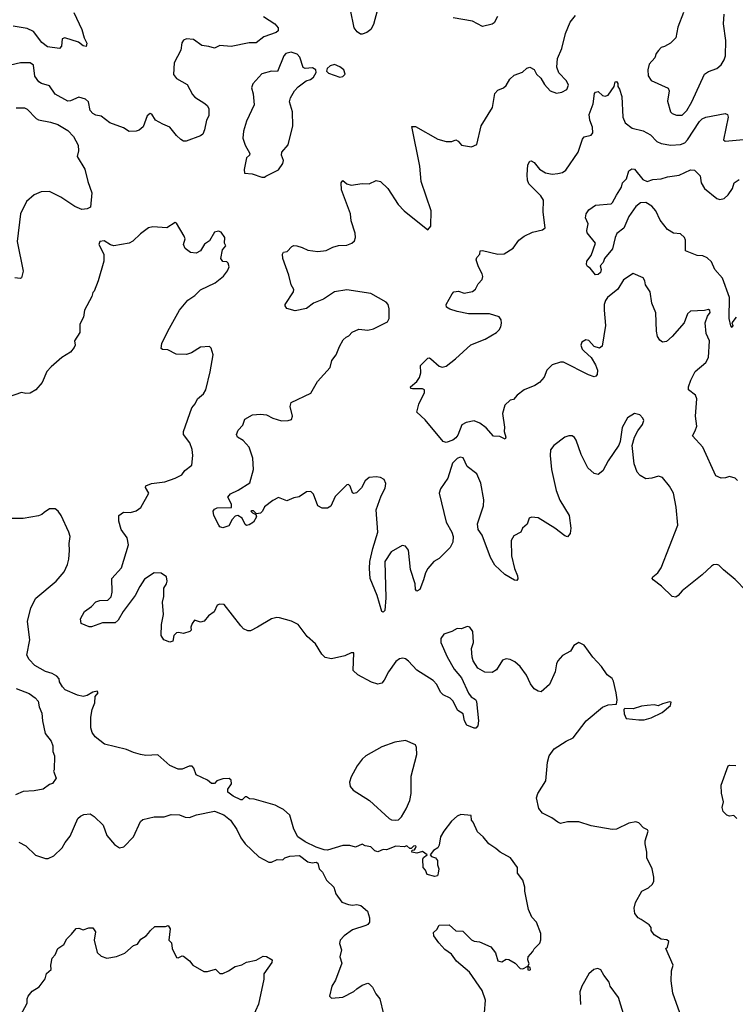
# Model space of a CAD drawing. Extents: x 2133489 to 2292442, y 756223 to 916462.
# Tile 145 of 256: x 2178481 to 2183607, y 812286 to 819334. Entities that reach past the tile are written whole.
import ezdxf

# ---------------------------------------------------------------- set-up
doc = ezdxf.new("R2010")
doc.units = 0

msp = doc.modelspace()

# ---------------------------------------------------------------- linework, layer by layer
at = {"layer": '0CON20XD'}
for points in [[(2181042.3, 819397.7), (2181015, 819298.8), (2180995, 819264), (2180966.9, 819243.1), (2180935, 819230), (2180921.2, 819231.2), (2180897.3, 819247.3), (2180877.5, 819275), (2180850, 819405)], [(2180226.2, 819356.2), (2180308, 819305), (2180332, 819275), (2180331.2, 819255), (2180318.3, 819241.7), (2180229.3, 819210.7), (2180175, 819168.9), (2180125, 819167.8), (2179995, 819142.5), (2179915, 819149.2), (2179875, 819130.8), (2179835, 819142.9), (2179785, 819148.6), (2179725, 819192.5), (2179675, 819196), (2179655, 819187.5), (2179642, 819168), (2179635.6, 819115), (2179586.8, 819025), (2179582.5, 818942.5), (2179605, 818912.2), (2179680, 818870), (2179718.6, 818798.6), (2179735, 818780), (2179807.5, 818735), (2179826.4, 818716.4), (2179836.7, 818695), (2179835.7, 818645), (2179820, 818615), (2179805.5, 818545), (2179792.5, 818515), (2179775, 818502.9), (2179674.1, 818464.1), (2179655, 818464.3), (2179635, 818475.8), (2179602.9, 818505), (2179555, 818563.8), (2179505.8, 818585.8), (2179453.3, 818615), (2179426.4, 818656.4), (2179415, 818662.5), (2179393.3, 818645), (2179365, 818567.5), (2179336.1, 818543.9), (2179315, 818536.7), (2179265, 818534), (2179225, 818558.8), (2179126.7, 818595), (2179065, 818644.2), (2179025, 818650), (2179005, 818662), (2178986.2, 818685), (2178973.3, 818745), (2178952.5, 818765), (2178905, 818778.8), (2178845, 818752.5), (2178825, 818750), (2178735, 818801.2), (2178695, 818859.2), (2178636.8, 818876.8), (2178618.7, 818888.7), (2178589.7, 818929.7), (2178579.5, 819009.5), (2178555, 819025.6), (2178485.5, 819025.5), (2178415, 819008.7)], [(2178868, 819385), (2178925, 819263.3), (2178942.5, 819205), (2178962.5, 819165), (2178957.3, 819142.7), (2178935, 819147.3), (2178901.9, 819171.9), (2178805, 819204), (2178784.3, 819195.7), (2178780, 819145), (2178765, 819127.1), (2178679.3, 819139.3), (2178640.4, 819170.4), (2178579.8, 819249.8), (2178535, 819270), (2178435, 819287.5)], [(2181806.4, 815896.4), (2181785, 816016.2), (2181755, 816082), (2181686.7, 816135), (2181656.8, 816196.8), (2181635, 816201.2), (2181615, 816193.8), (2181581.7, 816158.3), (2181547.5, 816052.5), (2181495.7, 815975), (2181485.7, 815945), (2181536.1, 815736.1), (2181576.2, 815665), (2181586.2, 815635), (2181583.3, 815595), (2181563.6, 815556.4), (2181485, 815477.5), (2181447.5, 815455), (2181403.3, 815405), (2181386.7, 815375), (2181374, 815325), (2181345.8, 815255), (2181325, 815244), (2181316.2, 815255), (2181314.4, 815295), (2181279.1, 815399.1), (2181266.6, 815536.6), (2181245, 815565.8), (2181220.3, 815569.7), (2181141.4, 815525), (2181097.3, 815455), (2181102.5, 815195), (2181095.5, 815105), (2181085, 815092), (2181075, 815096.7), (2181041.4, 815211.4), (2180991.6, 815335), (2180985.8, 815405.8), (2180989.8, 815455), (2181010.3, 815549.7), (2181047.1, 815665), (2181033.6, 815826.4), (2181070, 815925), (2181098.8, 815981.2), (2181103.8, 816015), (2181091.7, 816041.7), (2181065, 816056.2), (2181035, 816062), (2180985, 816056.2), (2180955, 816033.3), (2180928.3, 815981.7), (2180893.3, 815946.7), (2180875, 815942.5), (2180865, 815947.5), (2180848.8, 815995), (2180835, 816006.7), (2180825, 816003.3), (2180739.7, 815920.3), (2180708.8, 815851.2), (2180685, 815836.2), (2180648.3, 815838.3), (2180617.5, 815855), (2180585, 815937.5), (2180565, 815956), (2180535, 815954.2), (2180481.7, 815918.3), (2180445, 815911.4), (2180395, 815890), (2180335, 815912.5), (2180295, 815893.3), (2180235, 815848), (2180218.8, 815815), (2180205, 815802), (2180176.7, 815796.7), (2180155, 815818.8), (2180140.7, 815819.3), (2180137.5, 815815), (2180147.5, 815805), (2180171.7, 815791.7), (2180176.2, 815775), (2180155, 815736.7), (2180125, 815717.5), (2180105, 815712.5), (2180095, 815720), (2180074, 815765), (2180044.3, 815785.7), (2180025, 815780), (2180002.5, 815755), (2179978.3, 815711.7), (2179935, 815695.4), (2179915, 815703.6), (2179906.9, 815715), (2179871.5, 815785), (2179866.5, 815815), (2179875, 815829.4), (2179895, 815840), (2179998.8, 815841.2), (2179997.1, 815865), (2179971.2, 815915), (2179989.6, 815940.4), (2180045, 815966.9), (2180130.4, 816019.6), (2180155.4, 816115), (2180150.4, 816195), (2180123.4, 816273.4), (2180081.3, 816321.3), (2180040, 816345), (2180033.3, 816365), (2180046.2, 816395), (2180078.1, 816431.9), (2180092.9, 816475), (2180147.5, 816505), (2180205, 816510.6), (2180247.5, 816505), (2180295, 816481.9), (2180355, 816463.3), (2180405, 816464.4), (2180427.4, 816472.6), (2180434.3, 816495), (2180417.8, 816565), (2180426.4, 816593.6), (2180565, 816660.8), (2180614.2, 816745), (2180705.5, 816844.5), (2180716.2, 816895), (2180748.8, 816935), (2180771.4, 816995), (2180798.8, 817041.2), (2180819.4, 817060.6), (2180839.2, 817070.8), (2180863.4, 817096.6), (2180910.3, 817119.7), (2180975, 817112.5), (2181015, 817120), (2181115, 817170), (2181128.1, 817195), (2181127.1, 817265), (2181120, 817295), (2181105, 817311.2), (2180995, 817374.2), (2180825, 817399.4), (2180735, 817385.8), (2180656.1, 817333.9), (2180586.3, 817303.7), (2180535, 817266.7), (2180455, 817248.8), (2180395, 817267.5), (2180382.5, 817285), (2180383.3, 817295), (2180441.2, 817385), (2180443.6, 817403.6), (2180426.1, 817436.1), (2180409.2, 817505), (2180366.2, 817625), (2180363.3, 817655), (2180371.2, 817668.8), (2180397.5, 817675), (2180429.3, 817710.7), (2180445, 817716.7), (2180465, 817714), (2180505, 817704), (2180545, 817684.2), (2180615.7, 817674.3), (2180675, 817681.4), (2180723.3, 817705), (2180765, 817716.7), (2180825, 817720.6), (2180858.8, 817735), (2180878.9, 817751.1), (2180885.7, 817775), (2180882.9, 817805), (2180854, 817895), (2180850.8, 817945), (2180785.8, 818115), (2180782.5, 818165), (2180795, 818183.3), (2180825, 818160), (2180855, 818150), (2180935, 818162), (2180985, 818158.8), (2181035, 818183.3), (2181065, 818176.7), (2181117.5, 818125), (2181191.7, 818011.7), (2181233.8, 817965), (2181405, 817830), (2181426.7, 817855), (2181428, 817965), (2181356.2, 818175), (2181346, 818285), (2181290, 818570), (2181315, 818570), (2181475, 818477.5), (2181535, 818462.5), (2181575, 818462.5), (2181605, 818473.3), (2181622.5, 818465), (2181646.1, 818436.1), (2181717, 818423), (2181755, 818440), (2181785.8, 818575), (2181868.1, 818705), (2181885, 818806.7), (2181905, 818830), (2181946.7, 818845), (2181965, 818863.3), (2181990.7, 818909.3), (2182023.4, 818936.6), (2182082.5, 818957.5), (2182112.7, 818987.3), (2182135, 818993.3), (2182165, 818976.7), (2182183.3, 818945), (2182213.3, 818915), (2182239.5, 818869.5), (2182280, 818825), (2182325, 818808.8), (2182365, 818814), (2182398.8, 818835), (2182412.5, 818865), (2182398.6, 818895), (2182343.7, 818953.7), (2182328.9, 818995), (2182332.2, 819055), (2182365, 819127.5), (2182389.2, 819235), (2182424.1, 819315.9), (2182462.5, 819365)], [(2181903.6, 819356.4), (2181878.8, 819311.2), (2181865, 819301.2), (2181795, 819286.2), (2181725, 819323.8), (2181585, 819347.5)], [(2183236.7, 819385), (2183195, 819280), (2183180, 819205), (2183143.3, 819165), (2183098.6, 819141.4), (2183075.9, 819134.1), (2183055.8, 819114.2), (2183039.2, 819090.8), (2183029.7, 819060.3), (2182988.6, 819015), (2182980, 818975), (2182982.1, 818932.1), (2183005, 818899.2), (2183125, 818843.3), (2183133.8, 818825), (2183120.5, 818750.5), (2183142.5, 818675), (2183155, 818662.9), (2183185, 818650), (2183225, 818651.4), (2183258.9, 818685), (2183295.6, 818745), (2183385.8, 818944.2), (2183415, 818963.8), (2183475, 818983.8), (2183505, 819010), (2183526.4, 819046.4), (2183535.7, 819075), (2183538, 819185), (2183521.2, 819305), (2183526.4, 819373.6)], [(2180235, 818206.7), (2180245, 818213.3), (2180335, 818260), (2180366.2, 818305), (2180371.2, 818325), (2180356.2, 818365), (2180358, 818385), (2180405, 818437.5), (2180437.5, 818575), (2180433.8, 818675), (2180413.8, 818745), (2180420, 818775), (2180450, 818825), (2180475, 818853.3), (2180533.9, 818896.1), (2180563.6, 818906.4), (2180585, 818922.5), (2180603.3, 818955), (2180602.5, 818975), (2180579.3, 818989.3), (2180525, 818983.3), (2180512.3, 818992.3), (2180487.5, 819065), (2180468, 819088), (2180425, 819102.5), (2180387, 819093), (2180372.9, 819075), (2180326.4, 818963.6), (2180284.3, 818965.7), (2180215, 818946), (2180150.8, 818875), (2180140, 818845), (2180153, 818803), (2180160.6, 818725), (2180105, 818607.5), (2180084.2, 818535), (2180080, 818485), (2180096, 818435), (2180128.8, 818375), (2180126.2, 818365), (2180106.2, 818345), (2180088.3, 818261.7), (2180090, 818235), (2180145, 818230), (2180215, 818206.7), (2180235, 818206.7)], [(2180775, 818923.3), (2180795, 818927.5), (2180812.5, 818945), (2180802.5, 818975), (2180775, 818996.7), (2180735, 819013.3), (2180705, 819002.5), (2180682.5, 818985), (2180677.5, 818965), (2180691.7, 818951.7), (2180775, 818923.3)], [(2183623.3, 816035), (2183605, 816052), (2183565, 816064.2), (2183536.1, 816053.9), (2183505, 816052.2), (2183468.3, 816068.3), (2183374.6, 816274.6), (2183301.2, 816355), (2183320.3, 816389.7), (2183330.8, 816425), (2183321.9, 816495), (2183330.5, 816620.5), (2183321.2, 816645), (2183271.2, 816685), (2183270.8, 816705), (2183287, 816753), (2183320, 816815), (2183395, 816880), (2183415.6, 816915), (2183422.1, 817035), (2183397.3, 817087.3), (2183391.8, 817165), (2183408.5, 817211.5), (2183427.5, 817237.5), (2183425, 817252.5), (2183415, 817258.8), (2183385, 817251.2), (2183285, 817246.7), (2183265, 817227.5), (2183240, 817165), (2183154.2, 817065.8), (2183115, 817031.2), (2183085, 817026.7), (2183065, 817040), (2183050, 817065), (2183042.9, 817105), (2183036.9, 817235), (2183009.4, 817305), (2182995.8, 817385.8), (2182963.8, 817435), (2182958.8, 817465), (2182946.7, 817485), (2182875, 817516.7), (2182805, 817470.8), (2182764.3, 817405), (2182692, 817345), (2182675.7, 817324.3), (2182668, 817295), (2182667.5, 817255), (2182676.5, 817145), (2182654.1, 816995.9), (2182635, 816983.3), (2182595, 816993.8), (2182557.3, 817037.3), (2182535, 817043.3), (2182507.5, 817025), (2182500, 817005), (2182508.8, 816975), (2182525, 816960), (2182573.8, 816915), (2182605, 816862.5), (2182618.8, 816825), (2182616, 816795), (2182607.7, 816782.3), (2182595, 816776.7), (2182555, 816790.8), (2182375, 816882.5), (2182355, 816883.1), (2182295, 816864.2), (2182255.7, 816824.3), (2182238, 816775), (2182204.3, 816735.7), (2182170, 816715), (2182095, 816684), (2182044.1, 816645.9), (2182017.5, 816615), (2181995, 816610), (2181956, 816575), (2181939.5, 816515), (2181953, 816417), (2181950, 816385), (2181962.5, 816345), (2181958.3, 816331.7), (2181919.3, 816349.3), (2181875, 816353.8), (2181822.4, 816412.4), (2181775.6, 816445.6), (2181735, 816462), (2181679.4, 816450.6), (2181647.2, 816432.8), (2181619.7, 816360.3), (2181605, 816340), (2181584.2, 816325), (2181535, 816306.9), (2181513.7, 816313.7), (2181385, 816468.4), (2181326.5, 816525), (2181338.6, 816581.4), (2181380, 816665), (2181381.2, 816685), (2181365, 816691.4), (2181295, 816690.8), (2181283.3, 816695), (2181280, 816705), (2181325.4, 816744.6), (2181345, 816772), (2181354.4, 816805), (2181351.1, 816858.9), (2181405, 816911.2), (2181415, 816913.3), (2181425, 816906.2), (2181485, 816854.3), (2181507.6, 816847.6), (2181535, 816852.9), (2181603.6, 816906.4), (2181713.2, 817006.8), (2181815, 817046.7), (2181896, 817095), (2181915, 817114), (2181926.7, 817135), (2181931.2, 817161.2), (2181928.8, 817185), (2181915, 817205.8), (2181845, 817228.5), (2181695, 817228), (2181615, 817244), (2181561.7, 817261.7), (2181538.1, 817275), (2181536.2, 817295), (2181577.6, 817372.4), (2181590, 817385), (2181625, 817390.8), (2181665, 817377.1), (2181725, 817388.6), (2181745.8, 817405), (2181765.9, 817444.1), (2181793.3, 817475), (2181798, 817495), (2181794, 817515), (2181767.1, 817565), (2181751.2, 817615), (2181755, 817632.5), (2181777.5, 817655), (2181780, 817680), (2181795, 817682.5), (2181905, 817655.6), (2181951.3, 817658.7), (2182015, 817698), (2182055.6, 817755), (2182094.7, 817785.3), (2182155, 817812.2), (2182225, 817829.4), (2182244.2, 817845), (2182231.3, 817955), (2182231.7, 818041.7), (2182214, 818074), (2182128.9, 818158.9), (2182117.9, 818185), (2182116.4, 818223.6), (2182120.6, 818295), (2182135, 818320), (2182145, 818323.8), (2182165, 818311.2), (2182203.6, 818263.6), (2182246.6, 818236.6), (2182295, 818228.6), (2182335, 818231.9), (2182368.8, 818241.2), (2182393.9, 818256.1), (2182480, 818385), (2182511.3, 818478.7), (2182525, 818496), (2182575, 818506.7), (2182585.8, 818524.2), (2182584.3, 818565), (2182564.6, 818614.6), (2182558.9, 818655), (2182587.8, 818732.2), (2182597.8, 818805), (2182606.2, 818815), (2182625, 818820), (2182655, 818791.4), (2182675, 818787.5), (2182696.4, 818793.6), (2182740, 818855), (2182745, 818890), (2182755, 818891.2), (2182765, 818877.5), (2182766.2, 818855), (2182777.4, 818837.4), (2182793.1, 818785), (2182801.9, 818635), (2182817.5, 818595), (2182868.3, 818558.3), (2182947.4, 818537.4), (2182999.4, 818509.4), (2183045, 818462.5), (2183075, 818448.1), (2183145, 818435.6), (2183215, 818439.4), (2183245, 818453.3), (2183265, 818473.1), (2183350.4, 818605), (2183370, 818625), (2183395, 818635.5), (2183535, 818661.9), (2183550, 818655), (2183555.6, 818635), (2183523.3, 818475), (2183533.3, 818463.3), (2183665, 818476.4)], [(2178455, 818704), (2178515, 818702), (2178535, 818693.3), (2178597.7, 818627.7), (2178615, 818618), (2178701.2, 818601.2), (2178755, 818583.8), (2178825, 818540), (2178865, 818496.7), (2178898.8, 818435), (2178900.8, 818395), (2178892, 818355), (2178948, 818265), (2178968, 818175), (2178996.9, 818095), (2178988.3, 817991.7), (2178965, 817980), (2178925, 817976.2), (2178875, 817996.7), (2178775, 818064.5), (2178695, 818102.9), (2178635, 818102.7), (2178585, 818079.4), (2178528.6, 818031.4), (2178487, 817943), (2178462.1, 817745), (2178505.8, 817534.2), (2178493.9, 817486.1), (2178485, 817481.2), (2178445, 817486)], [(2183612.7, 817205), (2183582.5, 817165), (2183590, 817145), (2183585, 817130), (2183575, 817142.5), (2183561.8, 817195), (2183564.5, 817345), (2183514.3, 817484.3), (2183460.9, 817545), (2183435, 817601.4), (2183405, 817630), (2183375, 817642.5), (2183333.3, 817645), (2183248.8, 817678.8), (2183250, 817755), (2183242, 817775), (2183215, 817800), (2183165, 817805.8), (2183121.3, 817831.3), (2183069.2, 817899.2), (2183036.7, 817966.7), (2183009.6, 817999.6), (2182965, 818024.6), (2182927.9, 818022.1), (2182893, 817997), (2182844.7, 817925.3), (2182808.3, 817841.7), (2182757.8, 817802.2), (2182745.6, 817775), (2182726.4, 817693.6), (2182670, 817625), (2182660, 817595), (2182638.3, 817571.7), (2182646.7, 817545), (2182641.2, 817525), (2182625, 817510), (2182605, 817507.5), (2182566.4, 817556.4), (2182547, 817567), (2182541.2, 817581.2), (2182544.2, 817605), (2182574.3, 817645.7), (2182606.2, 817735), (2182545, 817807.5), (2182542.5, 817825), (2182552.3, 817872.3), (2182534, 817915), (2182538.8, 817945), (2182557.3, 817972.7), (2182605, 818005.8), (2182716.7, 818015), (2182728, 818025), (2182755, 818077.5), (2182791.2, 818135), (2182797.5, 818165), (2182826.7, 818195), (2182845, 818252.5), (2182865, 818266.7), (2182885, 818263.3), (2182945, 818190.8), (2182975, 818175.8), (2183015, 818190.8), (2183075, 818195.7), (2183120.7, 818209.3), (2183205, 818221.1), (2183285, 818260), (2183315, 818256.7), (2183353.8, 818215), (2183362, 818165), (2183386, 818125), (2183473.2, 818053.2), (2183495, 818045.7), (2183526, 818055), (2183555, 818079.4), (2183586.9, 818125), (2183598, 818165), (2183635, 818190)], [(2182166.7, 814545), (2182138.7, 814578.7), (2182112.1, 814642.1), (2182065, 814703.8), (2182027.6, 814737.6), (2181995, 814754.2), (2181965, 814758), (2181939.7, 814750.3), (2181895, 814680), (2181865, 814662), (2181813.3, 814663.3), (2181761.3, 814691.3), (2181728, 814745), (2181721.2, 814771.2), (2181717.7, 814832.3), (2181731.2, 814875), (2181726.7, 814955), (2181705.8, 814985.8), (2181685, 814991.2), (2181645, 814973.3), (2181613.6, 814976.4), (2181575, 814953.3), (2181520, 814935), (2181497.5, 814905), (2181497.5, 814875), (2181543, 814773), (2181593.8, 814685), (2181645, 814622.5), (2181695, 814512.5), (2181715, 814486.7), (2181745, 814467.5), (2181753.9, 814453.9), (2181766.7, 814315), (2181761.7, 814278.3), (2181747, 814263), (2181735, 814262.5), (2181683.6, 814283.6), (2181666.7, 814315), (2181656.7, 814365), (2181619.5, 814389.5), (2181582.5, 814457.5), (2181565, 814477.5), (2181515, 814500), (2181495, 814520), (2181468, 814575), (2181442.7, 814602.7), (2181325, 814678), (2181265, 814742), (2181245, 814758), (2181225, 814763.8), (2181200.8, 814759.2), (2181175, 814738.8), (2181122, 814665), (2181092.2, 814605), (2181074.3, 814585), (2181045, 814576.7), (2181001.4, 814591.4), (2180904, 814644), (2180869.3, 814675), (2180875, 814802.5), (2180855, 814801.2), (2180809.7, 814780.3), (2180715, 814758), (2180668.8, 814768.8), (2180645, 814791.2), (2180599.2, 814865), (2180539.7, 814919.7), (2180475, 815004.2), (2180427.3, 815027.3), (2180342, 815052), (2180323.6, 815053.6), (2180285, 815044.2), (2180185, 814984.3), (2180135, 814960), (2180115, 814958.8), (2180085, 814974), (2180064.6, 814994.6), (2179945, 815147.5), (2179915, 815151.2), (2179896.1, 815143.9), (2179873.8, 815095), (2179832.8, 815067.2), (2179802.4, 815027.6), (2179775, 815020.8), (2179732.5, 815035), (2179715, 815012.5), (2179707.5, 814985), (2179710, 814965), (2179700, 814955), (2179655, 814940), (2179618.3, 814948.3), (2179604.5, 814945.5), (2179584.2, 814925), (2179576.7, 814885), (2179555, 814877.5), (2179513.8, 814895), (2179494.1, 814925.9), (2179496, 815005), (2179510, 815075), (2179503.8, 815165), (2179514, 815205), (2179514, 815265), (2179532, 815295), (2179536, 815315), (2179531.2, 815345), (2179495, 815371.9), (2179445, 815374.4), (2179375, 815330), (2179342.3, 815277.7), (2179308.2, 815211.8), (2179222, 815098), (2179185.4, 815034.6), (2179165, 815015.7), (2179075, 815017.5), (2178995, 814988), (2178978.3, 814988.3), (2178921.7, 815011.7), (2178916.7, 815045), (2178945, 815096.7), (2178995, 815133.3), (2179025, 815166.7), (2179054.1, 815175.9), (2179111.7, 815178.3), (2179135, 815202.5), (2179144.2, 815235.8), (2179140.8, 815335), (2179208.9, 815411.1), (2179260, 815575), (2179251.2, 815625), (2179206.7, 815685), (2179190, 815745), (2179190, 815785), (2179225, 815807.5), (2179275, 815806), (2179315, 815817.5), (2179348.9, 815841.1), (2179406.2, 815945), (2179382.5, 815985), (2179385, 815997.5), (2179425, 816013.3), (2179520, 816025), (2179595, 816051.2), (2179642.5, 816075), (2179664.1, 816105.9), (2179713.3, 816145), (2179721.4, 816215), (2179716.2, 816256.2), (2179700.6, 816305), (2179654.4, 816365), (2179653.3, 816385), (2179714.5, 816555.5), (2179738.8, 816585), (2179755, 816620), (2179797.5, 816655), (2179813.3, 816685), (2179845.9, 816814.1), (2179866.7, 816935), (2179851.7, 816981.7), (2179840, 816995), (2179775, 816990), (2179710.7, 816949.3), (2179675, 816936.7), (2179600.7, 816940.7), (2179541.7, 816971.7), (2179503.6, 816973.6), (2179495, 816980), (2179500, 817015), (2179541.2, 817105), (2179625.7, 817254.3), (2179684.3, 817325.7), (2179735, 817360), (2179775, 817401.2), (2179879.8, 817450.2), (2179941.2, 817498.8), (2179968.8, 817535), (2179980, 817565), (2179975, 817590), (2179965, 817600), (2179935, 817602.5), (2179922.5, 817625), (2179933, 817687), (2179956.7, 817715), (2179947.5, 817735), (2179950, 817775), (2179925, 817812.5), (2179905, 817820), (2179875, 817812.5), (2179839.3, 817750.7), (2179805, 817727.5), (2179775, 817680), (2179745, 817663.3), (2179705, 817666.7), (2179666.7, 817695), (2179653.3, 817725), (2179666.2, 817765), (2179660, 817785), (2179605, 817877.5), (2179595, 817883.3), (2179535, 817843.8), (2179435, 817850), (2179402.5, 817845), (2179345, 817802), (2179292, 817748), (2179265, 817733.1), (2179155.7, 817715.7), (2179131.7, 817721.7), (2179085, 817752), (2179055, 817746.2), (2179048.8, 817725), (2179083.3, 817655), (2179083.8, 817605), (2179044, 817465), (2179015, 817390), (2179005, 817380), (2178997, 817353), (2178946.1, 817253.9), (2178937.5, 817205), (2178912.5, 817155), (2178911.4, 817095), (2178874, 817035), (2178878, 817005), (2178872.1, 816987.9), (2178844.2, 816955), (2178782.5, 816915), (2178705, 816848), (2178676.2, 816815), (2178642.3, 816737.7), (2178597.5, 816685), (2178555, 816661.2), (2178525, 816658.8), (2178493.9, 816666.1), (2178397.3, 816632.7)], [(2183685.4, 815245.4), (2183606.8, 815326.8), (2183521.2, 815395), (2183489.1, 815429.1), (2183475, 815434), (2183449.5, 815430.5), (2183435, 815421.2), (2183370.3, 815359.7), (2183225, 815245.8), (2183198, 815212), (2183180, 815200), (2183155, 815204.5), (2183078.1, 815278.1), (2183018.6, 815325), (2183011.4, 815335), (2183015.8, 815345), (2183052, 815375), (2183075, 815410), (2183195.8, 815715), (2183184, 815845), (2183163.8, 815945), (2183136.2, 815995), (2183085.9, 816055.9), (2183056.4, 816066.4), (2183008.3, 816051.7), (2182965, 816047.5), (2182925, 816070.6), (2182903.5, 816095), (2182881.2, 816155), (2182867.1, 816285), (2182885.8, 816345), (2182908.9, 816391.1), (2182941.2, 816435), (2182951.2, 816465), (2182945, 816482.5), (2182922.5, 816505), (2182885, 816516), (2182834, 816485), (2182796, 816415), (2182780.8, 816315), (2182771.2, 816288.8), (2182695, 816176), (2182657.8, 816105), (2182625, 816079.4), (2182595, 816084.4), (2182551.1, 816125), (2182502.3, 816222.3), (2182467.5, 816325), (2182455, 816343.3), (2182437.5, 816355), (2182415, 816356.2), (2182385, 816346.7), (2182306.7, 816285), (2182283.8, 816255), (2182280, 816215), (2182290, 816115), (2182324.4, 815964.4), (2182350.8, 815895), (2182416.2, 815785), (2182427.5, 815695), (2182423.3, 815655), (2182405, 815632.5), (2182385, 815640), (2182313.2, 815693.2), (2182195, 815768), (2182146.4, 815773.6), (2182130, 815765), (2182116.1, 815723.9), (2182083.3, 815695), (2182071.2, 815665), (2182021.2, 815638.8), (2182000, 815605), (2182002.5, 815495), (2182024.3, 815405), (2182046.1, 815353.9), (2182049.5, 815330.5), (2182041.2, 815318.8), (2182025, 815320.8), (2181955, 815362.5), (2181885, 815428.8), (2181853, 815483), (2181793.1, 815645), (2181765.7, 815685), (2181760.5, 815725), (2181803.3, 815855), (2181806.4, 815896.4)], [(2178655, 815806.7), (2178638.3, 815791.7), (2178616.4, 815783.6), (2178505, 815763.3), (2178415, 815763.3)], [(2181810, 812225), (2181816.2, 812315), (2181793.3, 812385), (2181703.3, 812515), (2181610, 812595), (2181574.2, 812644.2), (2181525, 812678.8), (2181483.3, 812725), (2181447.5, 812775), (2181445, 812800), (2181469.3, 812820.7), (2181485, 812852.5), (2181555.9, 812855.9), (2181605, 812812.5), (2181655, 812810), (2181716.4, 812746.4), (2181737, 812737), (2181775, 812733.3), (2181855, 812698), (2181890, 812655), (2181905, 812597.5), (2181935, 812590), (2181965, 812610), (2181985, 812607.5), (2182029.3, 812579.3), (2182065, 812542.5), (2182085, 812540), (2182120, 812560), (2182121.7, 812531.7), (2182135, 812530), (2182140, 812535), (2182138.3, 812548.3), (2182120, 812560), (2182130, 812575), (2182120, 812605), (2182122.5, 812625), (2182157.5, 812665), (2182165, 812682.5), (2182206.1, 812723.9), (2182213.6, 812746.4), (2182213.9, 812793.9), (2182183.8, 812875), (2182149.5, 812909.5), (2182126.2, 812965), (2182100, 813095), (2182100, 813125), (2182083.9, 813173.9), (2182046.7, 813225), (2182046.7, 813265), (2181997.5, 813335), (2181922.5, 813375), (2181892.3, 813402.3), (2181840, 813435), (2181801.2, 813485), (2181759.7, 813519.7), (2181729.2, 813589.2), (2181717.5, 813605), (2181715, 813637.5), (2181640, 813645), (2181615, 813632.5), (2181574.1, 813595.9), (2181518.8, 813525), (2181496.1, 813483.9), (2181486.2, 813425), (2181476.2, 813405), (2181445, 813386.7), (2181420, 813355), (2181430, 813345), (2181460, 813335), (2181472.5, 813315), (2181472.5, 813285), (2181482.5, 813255), (2181478.8, 813225), (2181472.5, 813205), (2181455, 813200), (2181400, 813215), (2181387.5, 813245), (2181370, 813265), (2181367.5, 813325), (2181373.6, 813336.4), (2181400, 813355), (2181365, 813380), (2181325, 813367.5), (2181290, 813375), (2181291.7, 813388.3), (2181308.3, 813391.7), (2181317, 813403), (2181320, 813415), (2181315, 813420), (2181301.7, 813418.3), (2181285, 813400), (2181275, 813400), (2181255, 813420), (2181235, 813413.3), (2181175, 813416.7), (2181109.3, 813390.7), (2181085, 813393.3), (2181045, 813376.7), (2181023.9, 813383.9), (2180995, 813412.5), (2180955, 813420), (2180933, 813433), (2180885, 813411.2), (2180845, 813423.3), (2180795, 813423.3), (2180685, 813390), (2180661.7, 813391.7), (2180605, 813411.2), (2180525, 813448.8), (2180472.5, 813485), (2180445, 813540), (2180415, 813640), (2180370.5, 813680.5), (2180342.5, 813695), (2180310.5, 813710.5), (2180160, 813755), (2180127.5, 813757.5), (2180105, 813770), (2180095, 813770), (2180075, 813750), (2180065, 813750), (2180010, 813775), (2179972.5, 813805), (2179972.5, 813825), (2179997.5, 813865), (2179995, 813890), (2179981.7, 813901.7), (2179935, 813900), (2179892.5, 813885), (2179875, 813867.5), (2179855, 813866.7), (2179825, 813891.2), (2179745, 813927.5), (2179728.8, 813975), (2179715, 813990), (2179695, 813990), (2179645, 813970), (2179615, 813969.2), (2179555, 813994.2), (2179471.3, 814071.3), (2179385, 814067.1), (2179345, 814073.8), (2179295, 814087.5), (2179245, 814110.5), (2179088.2, 814148.2), (2179020.3, 814200.3), (2179000.5, 814230.5), (2178989.5, 814265), (2178989.3, 814340.7), (2179000, 814395), (2179018.6, 814445), (2179020.5, 814489.5), (2179042.5, 814515), (2179036.2, 814526.2), (2179005, 814520), (2178965, 814496.7), (2178935, 814490), (2178895, 814498.8), (2178805.9, 814535.9), (2178787.3, 814557.3), (2178766.7, 814595), (2178763.3, 814615), (2178746.7, 814635), (2178712.5, 814655), (2178665, 814668.8), (2178590.2, 814710.2), (2178548, 814755), (2178532.5, 814785), (2178552.2, 814895), (2178535.7, 815025), (2178560.8, 815125), (2178597.3, 815192.7), (2178742.5, 815315), (2178799.1, 815380.9), (2178824, 815435), (2178831.7, 815471.7), (2178838, 815535), (2178834, 815585), (2178841.2, 815635), (2178833.8, 815665), (2178776.7, 815785), (2178757.5, 815815), (2178735, 815832.5), (2178695, 815832.5), (2178655, 815806.7)], [(2183208.6, 812225), (2183159.2, 812365), (2183148, 812455), (2183150.8, 812525), (2183160.8, 812565), (2183110, 812685), (2183120, 812695), (2183130, 812735), (2183117, 812747), (2183075, 812753.3), (2183025, 812783.8), (2183003.3, 812815), (2183003.3, 812835), (2182988.8, 812855), (2182932.7, 812892.7), (2182911.2, 812905), (2182886.7, 812935), (2182881.2, 812975), (2182891.2, 813015), (2182936.7, 813095), (2182985, 813120), (2183012.5, 813145), (2183023.6, 813166.4), (2183023.8, 813195), (2183011.2, 813255), (2182972.5, 813335), (2182972.5, 813375), (2182960, 813435), (2182960, 813455), (2182982.5, 813525), (2182977.5, 813535), (2182949.7, 813549.7), (2182916, 813585), (2182895, 813591.4), (2182845, 813582.2), (2182755, 813540), (2182725, 813538.2), (2182573.3, 813563.3), (2182485, 813591.9), (2182405, 813591.1), (2182355, 813580.6), (2182335, 813588.6), (2182291.8, 813621.8), (2182225, 813653.1), (2182198.5, 813688.5), (2182182.7, 813765), (2182191.1, 813795), (2182248.5, 813885), (2182256.6, 813965), (2182261.9, 814018.1), (2182274.3, 814065), (2182308.1, 814115), (2182395, 814169.1), (2182445, 814192.7), (2182539.4, 814315), (2182655, 814413.1), (2182695, 814430), (2182756.7, 814433.3), (2182760, 814465), (2182754, 814515), (2182735, 814600), (2182725, 814617.5), (2182690, 814645), (2182648, 814705), (2182585, 814770), (2182525, 814856.7), (2182485, 814876.7), (2182450, 814855), (2182425, 814813.3), (2182368.3, 814781.7), (2182336, 814745), (2182325.8, 814724.2), (2182317.1, 814665), (2182275, 814574), (2182215, 814523.3), (2182195, 814526.2), (2182166.7, 814545)], [(2178455, 814547.5), (2178549.5, 814509.5), (2178590.5, 814480.5), (2178612.5, 814455), (2178620, 814415), (2178639.3, 814369.3), (2178643.3, 814315), (2178662.5, 814225), (2178705, 814170), (2178717, 814137), (2178717.5, 814095), (2178730, 814065), (2178727.5, 813965), (2178722.5, 813955), (2178742.5, 813905), (2178715, 813867.5), (2178695, 813860), (2178650, 813825), (2178585, 813813.3), (2178505, 813810), (2178450, 813785)], [(2182915, 814321.1), (2182955, 814323.3), (2183005, 814337.1), (2183083.3, 814375), (2183142.5, 814425), (2183148.3, 814448.3), (2183135, 814450), (2183085, 814436.7), (2183055, 814422.5), (2183025, 814428.8), (2182974.2, 814425.8), (2182935, 814420), (2182875, 814400), (2182815, 814402.5), (2182807.5, 814395), (2182811.2, 814365), (2182825, 814331.2), (2182915, 814321.1)], [(2181175, 813603.3), (2181195, 813607.5), (2181215, 813627.5), (2181250, 813685), (2181275.8, 813744.2), (2181284, 813795), (2181285, 813920), (2181326, 814075), (2181323.6, 814123.6), (2181315, 814142.5), (2181245, 814173.3), (2181167.7, 814162.3), (2181075, 814130), (2180961.2, 814065), (2180935, 814041.2), (2180897.9, 813992.1), (2180855.8, 813915), (2180844.2, 813875), (2180848, 813845), (2180869.7, 813819.7), (2180986.7, 813745), (2181126.4, 813616.4), (2181145, 813606.7), (2181175, 813603.3)], [(2183616.7, 813615), (2183595, 813636.7), (2183565, 813633.1), (2183545, 813638.6), (2183519.4, 813665), (2183512.2, 813695), (2183522.5, 813735), (2183506.8, 813796.8), (2183504.4, 813855.6), (2183555, 813993.3), (2183565, 813998), (2183610, 813995)], [(2178475, 813447.5), (2178525, 813420), (2178593.9, 813353.9), (2178665, 813330), (2178685, 813330), (2178725, 813347.5), (2178784.3, 813405.7), (2178806, 813445), (2178841.2, 813488.8), (2178897.5, 813615), (2178916.4, 813633.6), (2178940, 813645), (2178985, 813650), (2179015, 813630), (2179078.3, 813568.3), (2179103.8, 813495), (2179158.8, 813428.8), (2179195, 813406.7), (2179227.3, 813412.7), (2179296, 813485), (2179346.7, 813595), (2179362.3, 813607.7), (2179445, 813626.7), (2179515, 813628.6), (2179565, 813643.8), (2179625, 813643.3), (2179666.1, 813626.1), (2179697.7, 813622.3), (2179747.7, 813642.3), (2179875, 813667.5), (2179942.4, 813642.4), (2179991.2, 813605), (2180035, 813537.5), (2180065, 813477.5), (2180096, 813435), (2180192.7, 813342.7), (2180265, 813302.5), (2180285, 813302.5), (2180325, 813322.5), (2180365, 813320), (2180380, 813335), (2180415, 813346.7), (2180485, 813350), (2180545, 813306.7), (2180575, 813297.5), (2180605, 813302.5), (2180617.5, 813295), (2180626.4, 813256.4), (2180650.7, 813230.7), (2180678.8, 813175), (2180730, 813125), (2180745, 813077.5), (2180787.3, 813017.3), (2180835, 812999.4), (2180865, 812994.4), (2180895, 812999.2), (2180924.1, 812994.1), (2180972.3, 812952.3), (2180986.7, 812905), (2180987.5, 812875), (2180975, 812857.5), (2180960, 812850), (2180865, 812820), (2180803.8, 812775), (2180776.2, 812745), (2180771.7, 812721.7), (2180786.7, 812675), (2180774.2, 812625), (2180789.3, 812580.7), (2180741.7, 812458.3), (2180716.7, 812415), (2180700, 812345), (2180715, 812330), (2180795, 812336.7), (2180873.6, 812376.4), (2180895, 812397.5), (2180935, 812422.5), (2180975, 812437.5), (2180985, 812432.5), (2181008.3, 812408.3), (2181031.7, 812361.7), (2181060, 812325), (2181086.1, 812216.1)], [(2178486.2, 812205), (2178533.3, 812295), (2178533.8, 812325), (2178541.2, 812345), (2178571.2, 812378.8), (2178619.3, 812410.7), (2178662.5, 812467.5), (2178673.9, 812506.1), (2178706.7, 812535), (2178703.3, 812565), (2178713, 812617), (2178735, 812640), (2178753.3, 812685), (2178797.5, 812715), (2178817.5, 812755), (2178853, 812787), (2178885, 812827.5), (2178905, 812830), (2178935, 812820), (2178975, 812833.3), (2179005, 812832.5), (2179023.3, 812805), (2179013.8, 812745), (2179036.1, 812656.1), (2179065, 812630), (2179105, 812616.7), (2179175, 812628), (2179235, 812651.2), (2179295, 812707.5), (2179325, 812717.5), (2179348, 812752), (2179387.5, 812775), (2179404, 812796), (2179416.7, 812815), (2179448.3, 812841.7), (2179525, 812842.5), (2179545, 812850), (2179557.5, 812825), (2179550, 812745), (2179567.5, 812725), (2179572.5, 812685), (2179605, 812620), (2179615, 812617.5), (2179645, 812632.5), (2179655, 812630), (2179696.4, 812596.4), (2179720, 812565), (2179800.7, 812520.7), (2179825, 812520), (2179883.6, 812536.4), (2179915, 812506.7), (2179935, 812507.5), (2179976.7, 812525), (2180025, 812555.7), (2180071.7, 812568.3), (2180105, 812586.7), (2180175, 812602.9), (2180225, 812630.8), (2180248.8, 812628.8), (2180290, 812605), (2180287.5, 812585), (2180230, 812505), (2180230, 812465), (2180192.3, 812287.7), (2180149.1, 812190.9)], [(2182814, 812195), (2182770, 812335), (2182711.2, 812415), (2182702.5, 812445), (2182663.9, 812493.9), (2182643, 812533), (2182623, 812543), (2182593.9, 812536.1), (2182557.5, 812505), (2182507.5, 812415), (2182492.5, 812375), (2182497.5, 812285)]]:
    msp.add_lwpolyline(points, dxfattribs=at)

doc.saveas('drawing.dxf')
